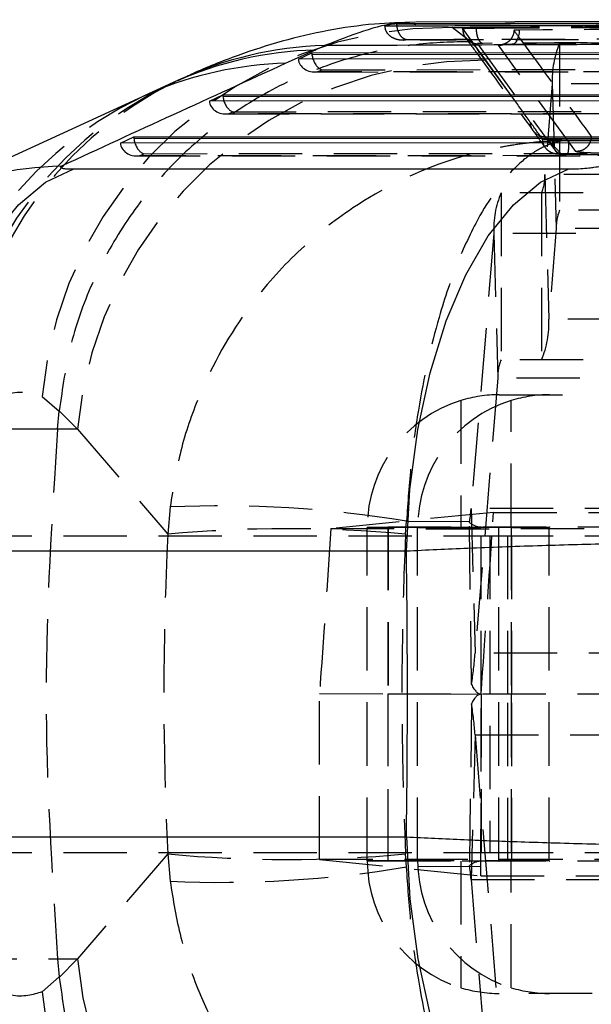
# Model space of a CAD drawing. Extents: x 40 to 363, y 13 to 289.
# Tile 6 of 20: x 144 to 155, y 52 to 72. Entities that reach past the tile are written whole.
import ezdxf

# ---------------------------------------------------------------- set-up
doc = ezdxf.new("R2010")
doc.units = 0
doc.linetypes.add('HIDDEN', pattern=[1.905, 1.27, -0.635])
doc.layers.get('0').update_dxf_attribs({"linetype": 'CONTINUOUS'})
doc.styles.add('SLDTEXTSTYLE0', font='TXT', dxfattribs={"width": 0.75})
doc.dimstyles.new('SLDDIMSTYLE1', dxfattribs={"dimtxt": 3.5, "dimasz": 3.302, "dimexe": 0, "dimexo": 0.0625, "dimgap": 0.875, "dimtad": 1, "dimdec": 1, "dimrnd": 1e-09, "dimzin": 12, "dimtxsty": 'SLDTEXTSTYLE0', "dimsah": 1, "dimcen": 0.09, "dimazin": 3, "dimtfac": 1, "dimtdec": 1, "dimtofl": 0, "dimtmove": 0, "dimatfit": 3, "dimtolj": 1, "dimtzin": 12})

# ---------------------------------------------------------------- blocks, each defined once
blk = doc.blocks.new('_D_6')
at = {"color": 179, "linetype": 'CONTINUOUS'}
for p, q in [((55.428, 54.218), (55.428, 12.7)), ((192.807, 36.393), (192.807, 12.7)), ((192.807, 13.7), (55.428, 13.7))]:
    blk.add_line(p, q, dxfattribs=at)
for points in [[(55.428, 13.7), (58.73, 13.192), (58.73, 14.208)], [(192.807, 13.7), (189.505, 14.208), (189.505, 13.192)]]:
    blk.add_solid(points, dxfattribs=at)
at = {"color": 179, "linetype": 'CONTINUOUS', "insert": (108.127, 18.212, -75.403), "char_height": 3.5, "attachment_point": 1, "style": 'SLDTEXTSTYLE0'}
blk.add_mtext('137,4', dxfattribs=at)
blk = doc.blocks.new('_D_7')
at = {"color": 179, "linetype": 'CONTINUOUS'}
for p, q in [((55.428, 54.218), (55.428, 25.899)), ((157.807, 36.393), (157.807, 25.899)), ((55.428, 26.899), (157.807, 26.899))]:
    blk.add_line(p, q, dxfattribs=at)
for points in [[(55.428, 26.899), (58.73, 26.391), (58.73, 27.407)], [(157.807, 26.899), (154.505, 27.407), (154.505, 26.391)]]:
    blk.add_solid(points, dxfattribs=at)
at = {"color": 179, "linetype": 'CONTINUOUS', "insert": (100.282, 31.411, -75.403), "char_height": 3.5, "attachment_point": 1, "style": 'SLDTEXTSTYLE0'}
blk.add_mtext('102,4', dxfattribs=at)

msp = doc.modelspace()

# ---------------------------------------------------------------- linework, layer by layer
at = {"color": 7, "linetype": 'CONTINUOUS'}
for p, q in [((164.772293, 71.865402), (151.459803, 71.830221)), ((165.133031, 71.910956), (151.848575, 71.863366)), ((151.46015, 71.818136), (151.459839, 71.828968)), ((149.824095, 71.301758), (149.239882, 71.036267)), ((149.491107, 71.122307), (149.759683, 71.248897)), ((149.759683, 71.248897), (162.719711, 71.254298)), ((162.311474, 71.127649), (149.491107, 71.122307)), ((146.982163, 70.65073), (146.397948, 70.385239)), ((146.51837, 70.43865), (141.97684, 68.358848)), ((146.397948, 70.385239), (146.519636, 70.439198)), ((147.7057, 70.280774), (147.974276, 70.407365)), ((159.597651, 70.28573), (147.7057, 70.280774)), ((147.974276, 70.407365), (160.005887, 70.412379)), ((145.920295, 69.439242), (146.188871, 69.565832)), ((146.188871, 69.565832), (157.292064, 69.57046)), ((156.883828, 69.443811), (145.920295, 69.439242)), ((144.987679, 68.918239), (154.913797, 68.918239)), ((151.656683, 61.256601), (141.730565, 61.256601)), ((141.730565, 55.528789), (151.656683, 55.528789))]:
    msp.add_line(p, q, dxfattribs=at)
at = {"color": 7, "linetype": 'HIDDEN'}
for p, q in [((151.459839, 71.828968), (151.459803, 71.830222)), ((152.577344, 71.755416), (152.92669, 71.757362)), ((152.959007, 71.463012), (152.577344, 71.755416)), ((152.782855, 71.739802), (152.782855, 71.732775)), ((152.783248, 71.732408), (152.783218, 71.732316)), ((152.783255, 71.732408), (152.783255, 71.738682)), ((153.076112, 71.335527), (152.783255, 71.738682)), ((153.832059, 70.28924), (152.783255, 71.732408)), ((153.054561, 71.74087), (153.054561, 71.759811)), ((153.054561, 71.740855), (153.054561, 71.74087)), ((153.812512, 71.694983), (153.812183, 71.686807)), ((153.076112, 71.335527), (152.959007, 71.463012)), ((153.24884, 71.09732), (153.076112, 71.335527)), ((153.079796, 71.428516), (154.436422, 69.566621)), ((155.057793, 69.267412), (153.500828, 71.398495)), ((167.850239, 71.442695), (154.728913, 71.442695)), ((154.728913, 71.442695), (154.728913, 68.092695)), ((149.823609, 70.862429), (162.213524, 70.867592)), ((149.873455, 70.865311), (149.964451, 70.908201)), ((162.195171, 70.870446), (149.873455, 70.865311)), ((149.964451, 70.908201), (162.333485, 70.913355)), ((154.58342, 70.62545), (154.433514, 68.811125)), ((169.566344, 70.62545), (154.58342, 70.62545)), ((154.58342, 70.62545), (154.663322, 67.724265)), ((148.088049, 70.023779), (148.179044, 70.066668)), ((148.179044, 70.066668), (159.619662, 70.071436)), ((148.038204, 70.020896), (159.499701, 70.025673)), ((159.481348, 70.028527), (148.088049, 70.023779)), ((154.768241, 69.216115), (154.436422, 69.566621)), ((154.436422, 69.566621), (154.686264, 69.225788)), ((154.801223, 69.48592), (154.788419, 69.499386)), ((154.914747, 69.497943), (154.788419, 69.499386)), ((155.364256, 69.569352), (155.366459, 69.568023)), ((146.252797, 69.179364), (156.785877, 69.183754)), ((146.302644, 69.182246), (146.393639, 69.225136)), ((156.767524, 69.186607), (146.302644, 69.182246)), ((146.393639, 69.225136), (156.905839, 69.229517)), ((154.898019, 69.214235), (165.22427, 69.175793)), ((169.416438, 68.811125), (154.433514, 68.811125)), ((154.433514, 68.811125), (154.513416, 65.90994)), ((168.538675, 68.442695), (153.55575, 68.442695)), ((153.55575, 68.442695), (153.55575, 65.092695)), ((154.367923, 68.442695), (154.367923, 65.092695)), ((169.711837, 68.092695), (154.728913, 68.092695)), ((154.663322, 67.724265), (154.513416, 65.90994)), ((169.646246, 67.724265), (154.663322, 67.724265)), ((153.410257, 67.62545), (152.954645, 62.111125)), ((168.393181, 67.62545), (153.410257, 67.62545)), ((153.410257, 67.62545), (153.490159, 64.724265)), ((169.49634, 65.90994), (154.513416, 65.90994)), ((168.538675, 65.092695), (153.55575, 65.092695)), ((153.490159, 64.724265), (153.034547, 59.20994)), ((168.473083, 64.724265), (153.490159, 64.724265)), ((144.349509, 64.360136), (144.694318, 64.062869)), ((153.518788, 64.392695), (155.383516, 64.392695)), ((152.74775, 64.277292), (152.74775, 61.742695)), ((153.757715, 61.742695), (153.757715, 64.277292)), ((144.662663, 63.70048), (144.694318, 64.062869)), ((144.694318, 64.062869), (144.69508, 64.071385)), ((144.69508, 64.071385), (145.059589, 63.70048)), ((144.662663, 63.70048), (142.572831, 63.70048)), ((145.059589, 63.70048), (144.662663, 63.70048)), ((145.059589, 63.70048), (146.870981, 61.596507)), ((146.918727, 62.144392), (146.870981, 61.596507)), ((153.405435, 62.03606), (150.143802, 61.710092)), ((167.937568, 62.111125), (152.954645, 62.111125)), ((152.954645, 62.111125), (153.034547, 59.20994)), ((153.392888, 61.848456), (153.405435, 62.03606)), ((153.405435, 62.03606), (167.170437, 62.036054)), ((151.640053, 61.596507), (151.659939, 61.856646)), ((151.659939, 61.856646), (153.392888, 61.848456)), ((152.961656, 58.585615), (152.921784, 61.829667)), ((153.50884, 61.732695), (150.872388, 61.732695)), ((151.882354, 61.732695), (150.872388, 61.732695)), ((150.872388, 55.052695), (150.872388, 61.732695)), ((151.283057, 61.742695), (163.975828, 61.742695)), ((151.283057, 61.742695), (151.283057, 58.392695)), ((151.290286, 61.742695), (151.290286, 58.392695)), ((151.882354, 61.732695), (154.518803, 61.732695)), ((151.882354, 55.052695), (151.882354, 61.732695)), ((153.157113, 58.392695), (153.157113, 61.742695)), ((154.518803, 61.732695), (153.50884, 61.732695)), ((153.50884, 55.052695), (153.50884, 61.732695)), ((153.688581, 58.392695), (153.688581, 61.742695)), ((153.757497, 61.742695), (153.757497, 58.392695)), ((153.768882, 58.392695), (153.768882, 61.742695)), ((154.518803, 55.052695), (154.518803, 61.732695)), ((137.158218, 61.567695), (153.32796, 61.567695)), ((153.32796, 61.567695), (153.32796, 55.217695)), ((153.32796, 61.567695), (173.447969, 61.567695)), ((168.017471, 59.20994), (153.034547, 59.20994)), ((149.915834, 58.404694), (153.155799, 58.393304)), ((149.915834, 55.075004), (149.915834, 58.404694)), ((163.975828, 58.392695), (151.283057, 58.392695)), ((151.283057, 58.392695), (151.283057, 55.042695)), ((151.290286, 55.042695), (151.290286, 58.392695)), ((153.157113, 58.392695), (153.157113, 55.042695)), ((153.688581, 55.042695), (153.688581, 58.392695)), ((153.757497, 58.392695), (153.757497, 55.042695)), ((153.768882, 55.042695), (153.768882, 58.392695)), ((152.961656, 58.199775), (152.921784, 54.955723)), ((153.034547, 57.57545), (152.954645, 54.674265)), ((153.034547, 57.57545), (168.017471, 57.57545)), ((153.034547, 57.57545), (153.490159, 52.061125)), ((137.158706, 55.217695), (153.32796, 55.217695)), ((146.870981, 55.188883), (145.059589, 53.08491)), ((146.870981, 55.188883), (146.918727, 54.640998)), ((149.915834, 55.075004), (153.15099, 54.74933)), ((151.659939, 54.928744), (151.640053, 55.188883)), ((153.32796, 55.217695), (173.44868, 55.217695)), ((150.872388, 55.052695), (153.50884, 55.052695)), ((151.882354, 55.052695), (150.872388, 55.052695)), ((163.975828, 55.042695), (151.283057, 55.042695)), ((153.151543, 54.935808), (151.659939, 54.928744)), ((154.518803, 55.052695), (151.882354, 55.052695)), ((152.74775, 55.042695), (152.74775, 52.508098)), ((153.15099, 54.74933), (153.151543, 54.935808)), ((154.518803, 55.052695), (153.50884, 55.052695)), ((153.757715, 52.508098), (153.757715, 55.042695)), ((152.954645, 54.674265), (167.937568, 54.674265)), ((152.954645, 54.674265), (153.410257, 49.15994)), ((153.15099, 54.74933), (167.42488, 54.749336)), ((142.572831, 53.08491), (144.662663, 53.08491)), ((144.662663, 53.08491), (145.059589, 53.08491)), ((144.662663, 53.08491), (144.694318, 52.72252)), ((145.059589, 53.08491), (144.69508, 52.714004)), ((144.694318, 52.72252), (144.349509, 52.425253)), ((144.69508, 52.714004), (144.694318, 52.72252)), ((155.383516, 52.392695), (153.518788, 52.392695))]:
    msp.add_line(p, q, dxfattribs=at)
at = {"color": 8, "linetype": 'CONTINUOUS'}
for p, q in [((162.593179, 71.215044), (149.763176, 71.209697)), ((159.879356, 70.373124), (147.977769, 70.368165)), ((157.165532, 69.531205), (146.192362, 69.526632))]:
    msp.add_line(p, q, dxfattribs=at)
at = {"color": 7, "linetype": 'HIDDEN', "flags": 128}
for points in [[(153.921335, 71.703436), (153.9171, 71.644618), (153.907632, 71.588822), (153.893295, 71.538188), (153.874639, 71.494657), (153.852378, 71.459896), (153.827367, 71.435239), (153.800563, 71.42163), (153.772996, 71.419592)], [(153.832059, 70.28924), (153.672097, 70.511485), (153.24884, 71.09732)], [(154.768241, 69.216115), (154.733767, 69.219253), (154.700683, 69.233814), (154.670247, 69.259246), (154.643615, 69.294584), (154.621798, 69.338484), (154.605623, 69.389282), (154.595706, 69.445045), (154.592424, 69.503657)]]:
    msp.add_lwpolyline(points, dxfattribs=at)
at = {"color": 7, "linetype": 'CONTINUOUS', "flags": 128}
for points in [[(141.730565, 61.256601), (141.802526, 62.496574), (141.96217, 63.698139), (142.205722, 64.832841), (142.527412, 65.873809), (142.919618, 66.796389), (143.373057, 67.578736), (143.876988, 68.202319), (144.419478, 68.652373), (144.987679, 68.918239)], [(151.656683, 61.256601), (151.728643, 62.496574), (151.888288, 63.698139), (152.13184, 64.832841), (152.453528, 65.873809), (152.845736, 66.796389), (153.299175, 67.578736), (153.803106, 68.202319), (154.345596, 68.652373), (154.913797, 68.918239)], [(151.656683, 55.528789), (151.728643, 54.288816), (151.888288, 53.087251), (152.13184, 51.952549), (152.453528, 50.911581), (152.845736, 49.989001), (153.299175, 49.206654), (153.803106, 48.583071), (154.345596, 48.133017), (154.913797, 47.867151)]]:
    msp.add_lwpolyline(points, dxfattribs=at)
at = {"color": 7, "linetype": 'HIDDEN'}
for centre, radius, start, end in [((152.463543, 63.607331), 8.148881, 89.1998245, 174.6993719), ((153.507583, 71.703352), 0.304932, 268.7306577, 292.8910159), ((156.459869, 70.712962), 1.878488, 157.1407708, 182.6701573), ((153.165792, 62.957568), 8.140175, 89.4154423, 174.7636265), ((150.397985, 63.815294), 7.638878, 115.744558, 178.1991562), ((150.210505, 63.750064), 7.61849, 115.0716242, 178.3760247), ((149.626302, 63.484564), 7.618503, 115.0716822, 178.3759668), ((-66.291613, -87.972289), 271.110941, 35.60494056, 35.71486676), ((154.438405, 69.869746), 0.303131, 180.5898798, 269.6251128), ((-56.355552, -80.849058), 258.885325, 35.50968316, 35.60342655), ((153.738268, 69.42782), 1.178567, 349.4932018, 3.4110072), ((153.587589, 68.77167), 0.846845, 337.140543, 2.6703827), ((155.28676, 67.712952), 1.878542, 157.1411384, 182.6697897), ((155.509248, 67.76372), 0.846845, 157.140543, 182.6703827), ((152.636968, 65.822428), 1.878488, 337.1407684, 2.670171), ((154.336158, 64.763706), 0.846917, 157.1416518, 182.6692489), ((153.518854, 61.758792), 2.633903, 90.0014471, 107.0233437), ((154.528819, 61.758798), 2.633897, 90.0014292, 107.0233616), ((153.530679, 61.736908), 2.658294, 107.1289545, 180.0908081), ((154.540643, 61.73691), 2.658292, 107.1289218, 180.0908408), ((147.92023, 39.441704), 22.724767, 80.5280159, 92.5259019), ((149.864754, 62.329229), 3.097579, 350.7190976, 355.9624057), ((149.255517, 36.155293), 25.552718, 84.645465, 95.354535), ((153.518812, 61.732722), 0.009973, 90.1388409, 180.1567423), ((154.528779, 61.732719), 0.009976, 90.1494111, 180.1354457), ((146.181466, 59.69363), 6.870129, 350.7187954, 355.9627641), ((146.181466, 57.09176), 6.870129, 4.0372359, 9.2812046), ((149.255517, 80.630097), 25.552718, 264.645465, 275.354535), ((147.92023, 77.343685), 22.724767, 267.4740981, 279.4719841), ((153.530679, 55.048482), 2.658294, 179.9091919, 252.8710455), ((154.540643, 55.04848), 2.658292, 179.9091592, 252.8710782), ((149.864754, 54.456161), 3.097579, 4.0375943, 9.2809024), ((153.518812, 55.052668), 0.009973, 179.8432577, 269.8611591), ((154.528779, 55.052671), 0.009976, 179.8645543, 269.8505889), ((149.626302, 53.300826), 7.618503, 181.6240332, 244.9283178), ((153.165792, 53.827822), 8.140175, 185.2363735, 270.5845577), ((150.210505, 53.035326), 7.61849, 181.6239753, 244.9283758), ((150.397967, 52.97009), 7.63886, 181.8008035, 244.259435), ((153.518854, 55.026598), 2.633903, 252.9766563, 269.9985529), ((154.528819, 55.026592), 2.633897, 252.9766384, 269.9985708), ((152.463543, 53.178059), 8.148881, 185.3006281, 270.8001755)]:
    msp.add_arc(centre, radius, start, end, dxfattribs=at)
at = {"color": 8, "linetype": 'CONTINUOUS'}
for centre, radius, start, end in [((150.002334, 63.995234), 7.308698, 91.3974219, 114.4078854), ((150.207859, 64.033017), 7.360582, 91.482285, 115.1476298), ((149.418404, 63.727668), 7.310779, 91.399243, 113.3599339), ((144.925512, 61.642682), 7.334955, 91.4385685, 113.6985119)]:
    msp.add_arc(centre, radius, start, end, dxfattribs=at)
at = {"color": 7, "linetype": 'CONTINUOUS'}
for centre, major_axis, ratio, start_param, end_param in [((150.034315, 71.251908), (-0.034627, 0.30584), 0.891364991, 1.480012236, 1.607972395), ((93.817973, 69.848037), (58.695452, 3.834034), 0.121863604, 5.971240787, 5.982446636), ((149.945044, 71.209831), (-0.067662, 0.301956), 0.578366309, 1.442357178, 1.733066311), ((186.889993, 66.436187), (121.455961, 49.719036), 0.145837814, 1.825770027, 1.86490995), ((148.248909, 70.410376), (-0.034627, 0.30584), 0.891364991, 1.480012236, 1.607972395), ((148.159638, 70.368299), (-0.067662, 0.301956), 0.578366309, 1.442357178, 1.733066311), ((146.463502, 69.568844), (-0.034627, 0.30584), 0.891364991, 1.480012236, 1.607972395), ((146.374232, 69.526767), (-0.067662, 0.301956), 0.578366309, 1.442357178, 1.733066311), ((132.708891, 58.392695), (0, 60.9), 0.311474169, 4.665345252, 4.759432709)]:
    msp.add_ellipse(centre, major_axis=major_axis, ratio=ratio, start_param=start_param, end_param=end_param, dxfattribs=at)
at = {"color": 7, "linetype": 'HIDDEN'}
for centre, major_axis, ratio, start_param, end_param in [((149.854048, 71.166941), (0.357651, 0.080142), 0.821408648, 3.022382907, 4.583756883), ((149.945044, 71.209831), (-0.067662, 0.301956), 0.578366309, 1.733066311, 2.875770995), ((148.068642, 70.325409), (0.357651, 0.080142), 0.821408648, 3.022382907, 4.583756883), ((148.159638, 70.368299), (-0.067662, 0.301956), 0.578366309, 1.733066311, 2.875770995), ((146.283236, 69.483877), (0.357651, 0.080142), 0.821408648, 3.022382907, 4.583756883), ((146.374232, 69.526767), (-0.067662, 0.301956), 0.578366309, 1.733066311, 2.875770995), ((153.157113, 64.492695), (0, 2.75), 0.342977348, 2.889424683, 3.141592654), ((150.515441, 58.392695), (4.261809, 60.899722), 0.043144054, 4.715418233, 4.772183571), ((203.957186, 58.392695), (0, 60.9), 0.938675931, 1.51816428, 1.623428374), ((153.323799, 101.16566), (10.14126, 145.157788), 0.003017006, 1.846282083, 1.87002586), ((153.323799, 61.752768), (10.150712, 0.002113), 0.004358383, 4.393744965, 5.821831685), ((203.957186, 58.392695), (0, 60.9), 0.86025746, 1.51816428, 1.623428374), ((153.157113, 64.492695), (0, 6.1), 0.128423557, 2.889424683, 3.141592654), ((153.157113, 52.292695), (0, 6.1), 0.128423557, 0, 0.25216797), ((150.516132, 58.392695), (0, 60.9), 0.043344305, 4.655595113, 4.712398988), ((153.323799, 55.032622), (10.150712, -0.002113), 0.004358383, 0.461353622, 1.913184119), ((153.157113, 52.292695), (0, 2.75), 0.342977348, 0, 0.25216797)]:
    msp.add_ellipse(centre, major_axis=major_axis, ratio=ratio, start_param=start_param, end_param=end_param, dxfattribs=at)
at = {"color": 7, "linetype": 'CONTINUOUS'}
for points, knots in [([(151.829522, 71.85813), (151.556753, 71.850904), (150.950788, 71.834851), (150.055308, 71.697913), (149.139727, 71.484816), (148.233089, 71.187073), (147.545667, 70.918404), (147.166155, 70.728368), (147.073915, 70.68218)], [0, 0, 0, 0, 0.143563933, 0.318933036, 0.506675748, 0.703562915, 0.927951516, 1, 1, 1, 1]), ([(151.459803, 71.830221), (151.410343, 71.822482), (151.332555, 71.81031), (151.254818, 71.793973), (151.226509, 71.788024)], [0, 0, 0, 0, 0.635831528, 1, 1, 1, 1]), ([(151.226509, 71.788024), (151.378897, 71.788401), (152.251076, 71.790561), (156.002383, 71.799623), (160.293114, 71.809113), (163.864035, 71.81634), (164.555819, 71.81774)], [0, 0, 0, 0, 0.034297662, 0.196298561, 0.844301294, 1, 1, 1, 1]), ([(163.31197, 71.437514), (160.175394, 71.427164), (155.746606, 71.41255), (151.31151, 71.395973), (150.017457, 71.391136)], [0, 0, 0, 0, 0.708224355, 1, 1, 1, 1]), ([(147.079138, 70.695544), (147.071507, 70.691963), (147.040984, 70.677636), (147.007372, 70.662261), (146.982163, 70.65073)], [0, 0, 0, 0, 0.250002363, 1, 1, 1, 1]), ([(144.741367, 68.975325), (144.730009, 68.967887), (144.707038, 68.952846), (144.739192, 68.936926), (144.805205, 68.925189), (144.886821, 68.919124), (144.96131, 68.918471), (144.987679, 68.918239)], [0, 0, 0, 0, 0.23999006, 0.485358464, 0.62883798, 0.868605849, 1, 1, 1, 1]), ([(154.913797, 68.918239), (154.93771, 68.918412), (155.012568, 68.918953), (155.152887, 68.925423), (155.302563, 68.938315), (155.439005, 68.955358), (155.538993, 68.972679), (155.584873, 68.985547), (155.602026, 68.990358)], [0, 0, 0, 0, 0.0976186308, 0.3055983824, 0.5135202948, 0.6526421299, 0.8701372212, 1, 1, 1, 1]), ([(163.380574, 61.339816), (163.087627, 61.359619), (162.547468, 61.396133), (161.448185, 61.428996), (160.15118, 61.448407), (158.690486, 61.449162), (157.14762, 61.432641), (155.713426, 61.405124), (154.278676, 61.365152), (152.902961, 61.315927), (152.062708, 61.275929), (151.656683, 61.256601)], [0, 0, 0, 0, 0.128293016, 0.236556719, 0.344820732, 0.483526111, 0.587989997, 0.69245384, 0.797237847, 0.902021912, 1, 1, 1, 1]), ([(151.656683, 55.528789), (152.038025, 55.510587), (152.800708, 55.474184), (154.081795, 55.426781), (155.451562, 55.386732), (156.973167, 55.354988), (158.467022, 55.337822), (159.874024, 55.336501), (161.088737, 55.34902), (162.140798, 55.375825), (162.895074, 55.409395), (163.251817, 55.435979), (163.380574, 55.445574)], [0, 0, 0, 0, 0.092114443, 0.184228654, 0.288392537, 0.392556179, 0.516342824, 0.622683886, 0.729024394, 0.834678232, 0.940331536, 1, 1, 1, 1])]:
    msp.add_open_spline(points, degree=3, knots=knots, dxfattribs=at)
at = {"color": 8, "linetype": 'CONTINUOUS'}
for points, knots in [([(151.848368, 71.808743), (151.733428, 71.825046), (151.442245, 71.866347), (150.808775, 71.700785), (150.281228, 71.494352), (150.017457, 71.391136)], [0, 0, 0, 0, 0.245899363, 0.622951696, 1, 1, 1, 1]), ([(164.7145, 71.851459), (162.514812, 71.846368), (158.096694, 71.836143), (153.678578, 71.824156), (151.46015, 71.818136)], [0, 0, 0, 0, 0.4978789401, 1, 1, 1, 1])]:
    msp.add_open_spline(points, degree=3, knots=knots, dxfattribs=at)
at = {"color": 7, "linetype": 'HIDDEN'}
for points, knots in [([(151.588894, 71.500889), (151.587809, 71.500844), (151.542403, 71.498964), (151.454929, 71.509743), (151.349646, 71.561009), (151.278872, 71.631076), (151.236514, 71.705652), (151.229782, 71.761076), (151.226509, 71.788024)], [0, 0, 0, 0, 0.006562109, 0.274722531, 0.524352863, 0.693231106, 0.850840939, 1, 1, 1, 1]), ([(151.46015, 71.818136), (151.462684, 71.79218), (151.467734, 71.74047), (151.492593, 71.662791), (151.537892, 71.58152), (151.599462, 71.529628), (151.645811, 71.516186), (151.665626, 71.514905), (151.666112, 71.514874)], [0, 0, 0, 0, 0.126396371, 0.251800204, 0.451681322, 0.76456642, 0.994231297, 1, 1, 1, 1]), ([(152.783192, 71.732361), (152.783191, 71.732361), (152.779877, 71.733189), (152.791056, 71.735538), (152.837057, 71.737968), (152.913573, 71.740096), (153.008169, 71.740616), (153.054561, 71.74087)], [0, 0, 0, 0, 0.000104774, 0.279508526, 0.408909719, 0.710118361, 1, 1, 1, 1]), ([(152.783218, 71.732316), (152.78321, 71.732329), (152.7832, 71.732344), (152.783193, 71.732359), (152.783192, 71.732361)], [0, 0, 0, 0, 0.9199977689, 1, 1, 1, 1]), ([(152.783218, 71.732316), (152.786506, 71.698138), (152.793082, 71.629783), (152.84535, 71.538832), (152.922356, 71.469639), (152.994487, 71.440297), (153.047743, 71.430323), (153.067836, 71.42919), (153.079796, 71.428516)], [0, 0, 0, 0, 0.2178545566, 0.4357050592, 0.6535635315, 0.8714196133, 0.9234679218, 1, 1, 1, 1]), ([(152.783248, 71.738682), (152.785907, 71.74171), (152.791225, 71.747769), (152.849173, 71.753958), (152.904826, 71.756402), (152.92669, 71.757362)], [0, 0, 0, 0, 0.377673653, 0.755504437, 1, 1, 1, 1]), ([(152.92669, 71.757362), (152.927713, 71.757399), (152.964852, 71.758724), (153.010333, 71.759275), (153.054561, 71.759811)], [0, 0, 0, 0, 0.027544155, 1, 1, 1, 1]), ([(153.054561, 71.759811), (154.991246, 71.770216), (158.864618, 71.791026), (162.73795, 71.809226), (164.674617, 71.818326)], [0, 0, 0, 0, 0.499999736, 1, 1, 1, 1]), ([(153.054561, 71.740855), (154.972029, 71.751426), (158.8454, 71.772779), (162.718733, 71.791458), (164.674617, 71.80089)], [0, 0, 0, 0, 0.495038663, 1, 1, 1, 1]), ([(153.054561, 71.740855), (153.056293, 71.706615), (153.059757, 71.638133), (153.084695, 71.547009), (153.121065, 71.477688), (153.153357, 71.449592), (153.176316, 71.439579), (153.18375, 71.438068), (153.189036, 71.436994)], [0, 0, 0, 0, 0.2238265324, 0.4476589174, 0.671482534, 0.8953200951, 0.9255625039, 1, 1, 1, 1]), ([(153.810173, 71.692006), (153.810674, 71.687821), (153.815525, 71.647311), (153.789152, 71.578094), (153.741242, 71.502933), (153.686106, 71.455092), (153.636772, 71.428207), (153.602363, 71.416423), (153.585446, 71.41243), (153.578612, 71.411278), (153.581474, 71.4118), (153.602507, 71.413866), (153.65738, 71.41691), (153.727754, 71.418674), (153.781956, 71.418937), (153.794597, 71.418999)], [0, 0, 0, 0, 0.015100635, 0.146188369, 0.249953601, 0.336768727, 0.408293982, 0.460310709, 0.497109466, 0.535413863, 0.587153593, 0.666120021, 0.78318583, 0.949433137, 1, 1, 1, 1]), ([(153.921335, 71.703436), (153.902714, 71.703182), (153.864361, 71.702661), (153.826548, 71.700124), (153.812269, 71.697316), (153.812461, 71.695475), (153.812512, 71.694983)], [0, 0, 0, 0, 0.288044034, 0.593285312, 0.891200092, 1, 1, 1, 1]), ([(153.812512, 71.694983), (153.818317, 71.687062), (153.85981, 71.630442), (154.04396, 71.37903), (154.556625, 70.678436), (155.03137, 70.026489), (155.364256, 69.569352)], [0, 0, 0, 0, 0.011179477, 0.079912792, 0.35484581, 1, 1, 1, 1]), ([(164.114751, 71.759242), (163.955651, 71.758435), (163.076772, 71.753976), (159.679001, 71.73643), (156.440277, 71.717871), (153.921335, 71.703436)], [0, 0, 0, 0, 0.046824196, 0.258660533, 1, 1, 1, 1]), ([(152.959007, 71.463012), (152.911248, 71.463696), (152.496749, 71.469633), (151.625387, 71.411338), (150.3716, 71.133059), (149.097597, 70.617871), (147.929933, 69.892821), (146.897188, 68.986024), (146.033405, 67.916362), (145.36143, 66.719619), (144.887314, 65.427009), (144.759158, 64.52326), (144.69508, 64.071385)], [0, 0, 0, 0, 0.0117719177, 0.1021673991, 0.2144005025, 0.3266336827, 0.4388628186, 0.5510920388, 0.6633188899, 0.7755458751, 0.8877729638, 1, 1, 1, 1]), ([(164.635548, 71.531871), (164.455592, 71.531485), (163.555816, 71.529552), (159.776728, 71.521255), (155.607797, 71.511385), (152.158686, 71.502377), (151.588894, 71.500889)], [0, 0, 0, 0, 0.041380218, 0.206900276, 0.86898023, 1, 1, 1, 1]), ([(151.588894, 71.500889), (151.60647, 71.50421), (151.632206, 71.509074), (151.657949, 71.513477), (151.666112, 71.514874)], [0, 0, 0, 0, 0.682929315, 1, 1, 1, 1]), ([(151.666112, 71.514874), (151.84607, 71.515373), (152.745857, 71.517872), (156.524977, 71.528106), (160.69209, 71.538451), (164.139368, 71.546325), (164.707349, 71.547623)], [0, 0, 0, 0, 0.0413973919, 0.2069860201, 0.8693413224, 1, 1, 1, 1]), ([(152.84124, 71.553113), (152.924198, 71.439284), (153.376222, 70.819056), (153.82556, 70.198595), (154.192432, 69.692006)], [0, 0, 0, 0, 0.183527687, 1, 1, 1, 1]), ([(164.807351, 71.496916), (162.85173, 71.487501), (158.979101, 71.468857), (155.106409, 71.447545), (153.18937, 71.436995)], [0, 0, 0, 0, 0.5049854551, 1, 1, 1, 1]), ([(153.772996, 71.419592), (155.472244, 71.42916), (158.870671, 71.448297), (162.269044, 71.465313), (163.968197, 71.473821)], [0, 0, 0, 0, 0.500010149, 1, 1, 1, 1]), ([(153.782367, 71.418785), (154.674406, 71.42396), (158.072553, 71.443675), (161.470678, 71.459899), (163.97677, 71.471864)], [0, 0, 0, 0, 0.262507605, 1, 1, 1, 1]), ([(153.18937, 71.436995), (153.170662, 71.436738), (153.132422, 71.436213), (153.101802, 71.43414), (153.082545, 71.431592), (153.080911, 71.429763), (153.079796, 71.428516)], [0, 0, 0, 0, 0.289550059, 0.591832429, 0.72161757, 1, 1, 1, 1]), ([(153.500826, 71.398495), (153.500882, 71.400019), (153.501061, 71.404907), (153.541953, 71.411942), (153.637162, 71.417846), (153.729192, 71.419029), (153.772996, 71.419592)], [0, 0, 0, 0, 0.13481292, 0.432340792, 0.72980568, 1, 1, 1, 1]), ([(154.192773, 69.691993), (154.235658, 69.632795), (154.317729, 69.519505), (154.399548, 69.405606), (154.438614, 69.351223)], [0, 0, 0, 0, 0.522532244, 1, 1, 1, 1]), ([(154.801223, 69.48592), (154.795742, 69.485787), (154.789411, 69.485634), (154.780663, 69.485407), (154.771407, 69.48516), (154.752907, 69.484638), (154.719805, 69.483598), (154.664027, 69.481553), (154.569983, 69.477262), (154.411258, 69.467634), (154.142593, 69.444495), (153.798605, 69.399961), (153.203405, 69.291773), (152.10065, 68.988247), (150.74724, 68.318297), (149.458438, 67.285453), (148.359632, 66.051604), (147.580804, 64.672588), (147.102693, 63.277728), (146.980046, 62.522153), (146.918727, 62.144392)], [0, 0, 0, 0, 0.001491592, 0.001722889, 0.002380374, 0.004010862, 0.006758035, 0.011387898, 0.019191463, 0.032353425, 0.054595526, 0.092385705, 0.126281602, 0.217974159, 0.398919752, 0.52040117, 0.641828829, 0.814492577, 0.907252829, 1, 1, 1, 1]), ([(154.801223, 69.48592), (154.799059, 69.485587), (154.79656, 69.485201), (154.793108, 69.484652), (154.789454, 69.484066), (154.782145, 69.482865), (154.769088, 69.48061), (154.747062, 69.476518), (154.709938, 69.468778), (154.647267, 69.453326), (154.541163, 69.420332), (154.405232, 69.363176), (154.169913, 69.233149), (153.733529, 68.889179), (153.196743, 68.169693), (152.68389, 67.089784), (152.245113, 65.815857), (151.931944, 64.408552), (151.737352, 62.996465), (151.685742, 62.236568), (151.659939, 61.856646)], [0, 0, 0, 0, 0.001491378, 0.001723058, 0.00238071, 0.004011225, 0.006759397, 0.011389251, 0.019193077, 0.032355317, 0.054597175, 0.092386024, 0.126295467, 0.217991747, 0.398919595, 0.520400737, 0.641828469, 0.814492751, 0.90725297, 1, 1, 1, 1]), ([(154.381599, 69.522033), (154.3852, 69.490507), (154.392691, 69.424928), (154.443521, 69.336115), (154.519535, 69.268319), (154.604984, 69.231166), (154.661992, 69.227394), (154.686264, 69.225788)], [0, 0, 0, 0, 0.201390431, 0.418920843, 0.636452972, 0.845217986, 1, 1, 1, 1]), ([(154.592424, 69.503657), (154.554659, 69.504882), (154.473603, 69.507511), (154.400339, 69.513464), (154.387374, 69.519393), (154.381599, 69.522033)], [0, 0, 0, 0, 0.326052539, 0.699804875, 1, 1, 1, 1]), ([(154.788419, 69.499386), (154.757385, 69.499974), (154.687454, 69.501299), (154.62639, 69.502814), (154.592424, 69.503657)], [0, 0, 0, 0, 0.443776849, 1, 1, 1, 1]), ([(165.220739, 69.45068), (163.465601, 69.456258), (159.992386, 69.467296), (156.519258, 69.479757), (154.801223, 69.48592)], [0, 0, 0, 0, 0.505334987, 1, 1, 1, 1]), ([(165.221786, 69.462103), (165.025405, 69.462732), (164.018099, 69.46596), (160.582418, 69.477208), (157.343121, 69.489058), (154.914747, 69.497942)], [0, 0, 0, 0, 0.057159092, 0.293189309, 1, 1, 1, 1]), ([(155.364256, 69.569352), (155.35944, 69.530095), (155.34973, 69.450929), (155.279112, 69.350833), (155.177836, 69.280624), (155.097808, 69.271816), (155.057793, 69.267412)], [0, 0, 0, 0, 0.246927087, 0.4979513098, 0.7489727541, 1, 1, 1, 1]), ([(154.48567, 69.304038), (154.491184, 69.297881), (154.516987, 69.269067), (154.573061, 69.24411), (154.633609, 69.227308), (154.679604, 69.221059), (154.715033, 69.217986), (154.747514, 69.216418), (154.755957, 69.216011)], [0, 0, 0, 0, 0.073905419, 0.345881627, 0.533952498, 0.667224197, 0.913506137, 1, 1, 1, 1]), ([(154.686264, 69.225788), (154.687992, 69.22486), (154.692269, 69.222563), (154.717991, 69.21915), (154.751551, 69.217123), (154.768241, 69.216115)], [0, 0, 0, 0, 0.254062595, 0.629023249, 1, 1, 1, 1]), ([(154.768241, 69.216115), (154.788112, 69.215264), (154.827817, 69.213564), (154.874003, 69.213125), (154.897075, 69.212906)], [0, 0, 0, 0, 0.500465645, 1, 1, 1, 1]), ([(154.897075, 69.212905), (155.099807, 69.212105), (156.113467, 69.208104), (159.555577, 69.19486), (162.794956, 69.183702), (165.223406, 69.175338)], [0, 0, 0, 0, 0.05889767, 0.29448826, 1, 1, 1, 1]), ([(155.58944, 69.234473), (155.537516, 69.234985), (155.428214, 69.236061), (155.274359, 69.241548), (155.149593, 69.249642), (155.074967, 69.258753), (155.06295, 69.264812), (155.057793, 69.267412)], [0, 0, 0, 0, 0.194281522, 0.408967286, 0.6237073, 0.838520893, 1, 1, 1, 1]), ([(142.76288, 64.055349), (143.103084, 64.214548), (143.790593, 64.53627), (144.161925, 64.419251), (144.349509, 64.360136)], [0, 0, 0, 0, 0.494834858, 1, 1, 1, 1]), ([(144.662663, 63.70048), (144.547267, 61.937983), (144.315592, 58.399499), (144.546679, 54.860937), (144.662663, 53.08491)], [0, 0, 0, 0, 0.498093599, 1, 1, 1, 1]), ([(154.801223, 47.29947), (154.799059, 47.299803), (154.79656, 47.300188), (154.793108, 47.300737), (154.789454, 47.301324), (154.782145, 47.302525), (154.769088, 47.30478), (154.747062, 47.308872), (154.709938, 47.316612), (154.647267, 47.332064), (154.541163, 47.365058), (154.405232, 47.422214), (154.169913, 47.552241), (153.733529, 47.896211), (153.196743, 48.615697), (152.68389, 49.695606), (152.245113, 50.969533), (151.931944, 52.376838), (151.737352, 53.788925), (151.685742, 54.548822), (151.659939, 54.928744)], [0, 0, 0, 0, 0.001491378, 0.001723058, 0.00238071, 0.004011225, 0.006759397, 0.011389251, 0.019193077, 0.032355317, 0.054597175, 0.092386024, 0.126295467, 0.217991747, 0.398919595, 0.520400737, 0.641828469, 0.814492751, 0.90725297, 1, 1, 1, 1]), ([(146.918727, 54.640998), (146.980046, 54.263237), (147.102693, 53.507662), (147.580804, 52.112802), (148.359632, 50.733786), (149.458438, 49.499937), (150.74724, 48.467093), (152.10065, 47.797143), (153.203405, 47.493617), (153.798605, 47.385428), (154.142593, 47.340895), (154.411258, 47.317756), (154.569983, 47.308128), (154.664027, 47.303837), (154.719805, 47.301792), (154.752907, 47.300752), (154.771407, 47.30023), (154.780663, 47.299983), (154.789411, 47.299756), (154.795742, 47.299603), (154.801223, 47.29947)], [0, 0, 0, 0, 0.092747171, 0.185507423, 0.358171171, 0.47959883, 0.601080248, 0.782025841, 0.873718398, 0.907614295, 0.945404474, 0.967646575, 0.980808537, 0.988612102, 0.993241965, 0.995989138, 0.997619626, 0.998277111, 0.998508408, 1, 1, 1, 1]), ([(144.349509, 52.425253), (144.166289, 52.366632), (143.796121, 52.248197), (143.109598, 52.568352), (142.76288, 52.730041)], [0, 0, 0, 0, 0.4949656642, 1, 1, 1, 1]), ([(144.69508, 52.714004), (144.759158, 52.26213), (144.887314, 51.358381), (145.36143, 50.065771), (146.033405, 48.869028), (146.897188, 47.799366), (147.929933, 46.892569), (149.097597, 46.167519), (150.3716, 45.652331), (151.625387, 45.374052), (152.496749, 45.315757), (152.911248, 45.321694), (152.959007, 45.322378)], [0, 0, 0, 0, 0.112227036, 0.224454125, 0.33668111, 0.448907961, 0.561137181, 0.673366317, 0.785599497, 0.897832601, 0.988228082, 1, 1, 1, 1])]:
    msp.add_open_spline(points, degree=3, knots=knots, dxfattribs=at)

# ---------------------------------------------------------------- dimensions: what is measured, and where the dimension line sits
at = {"color": 179, "linetype": 'CONTINUOUS'}
dim = msp.add_linear_dim(base=(55.428128, 13.700121), p1=(192.807393, 37.392533), p2=(55.428128, 55.217695), dimstyle='SLDDIMSTYLE1', dxfattribs=at)
dim.commit()
dim.dimension.update_dxf_attribs({"geometry": '_D_6', "text_midpoint": (115.367619, 13.700121), "dimtype": 160})
dim = msp.add_linear_dim(base=(157.807393, 26.899257), p1=(55.428128, 55.217695), p2=(157.807393, 37.392533), angle=0, dimstyle='SLDDIMSTYLE1', dxfattribs=at)
dim.commit()
dim.dimension.update_dxf_attribs({"geometry": '_D_7', "text_midpoint": (107.522189, 26.899257), "dimtype": 160})

doc.saveas('drawing.dxf')
